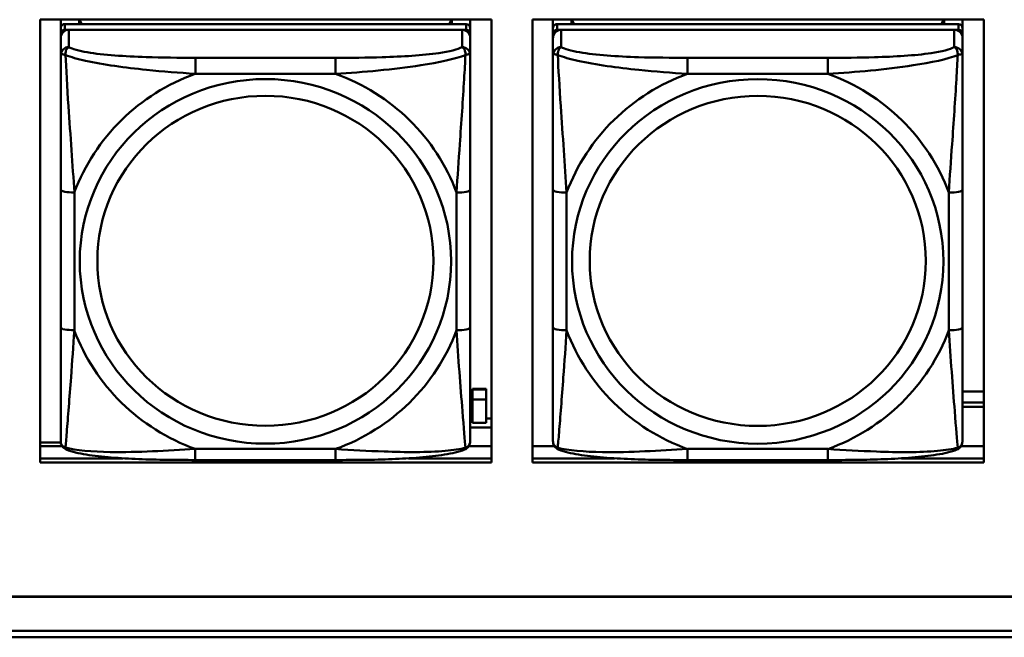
# Model space of a CAD drawing. Header units: inches. Extents: x 0.8 to 72.9, y -7.8 to 49.3.
# Tile 76 of 256: x 48.8 to 50.2, y 5.4 to 6.3. Entities that reach past the tile are written whole.
import ezdxf

# ---------------------------------------------------------------- set-up
doc = ezdxf.new("R2010")
doc.units = ezdxf.units.IN
doc.header["$MEASUREMENT"] = 0
doc.layers.add('Visible Edges(ROSSANSI)', color=7, linetype='Continuous', lineweight=50)
doc.layers.add('Visible Tangent Edges(ROSSANSI)', color=7, linetype='Continuous', lineweight=50)

msp = doc.modelspace()

# ---------------------------------------------------------------- linework, layer by layer
at = {"layer": 'Visible Edges(ROSSANSI)'}
for p, q in [((48.8419, 5.6581), (48.8419, 6.2969)), ((48.8419, 6.2969), (49.4925, 6.2969)), ((48.8713, 6.1798), (48.8713, 6.2969)), ((48.8713, 5.7444), (48.8713, 6.2969)), ((48.8713, 6.2969), (48.8713, 6.2943)), ((48.8713, 6.2914), (48.8713, 6.2943)), ((48.8713, 6.2547), (48.8713, 6.2914)), ((48.8979, 6.2906), (48.8979, 6.2969)), ((48.9017, 6.2906), (48.8986, 6.2969)), ((49.4347, 6.2969), (49.4315, 6.2905)), ((49.4353, 6.2969), (49.4353, 6.2905)), ((49.4619, 6.2969), (49.4619, 6.2849)), ((49.4925, 6.2969), (49.4925, 5.6581)), ((49.5519, 5.6581), (49.5519, 6.2969)), ((49.5519, 6.2969), (50.2025, 6.2969)), ((49.5813, 6.1798), (49.5813, 6.2969)), ((49.5813, 5.7444), (49.5813, 6.2969)), ((49.5813, 6.2969), (49.5813, 6.2942)), ((49.5813, 6.2914), (49.5813, 6.2942)), ((49.5813, 6.2547), (49.5813, 6.2914)), ((49.6079, 6.2905), (49.6079, 6.2969)), ((49.6117, 6.2905), (49.6085, 6.2969)), ((50.1447, 6.2969), (50.1415, 6.2905)), ((50.1453, 6.2969), (50.1453, 6.2905)), ((50.1719, 6.2969), (50.1719, 6.2849)), ((50.2025, 6.2969), (50.2025, 5.6581)), ((48.8713, 6.2848), (48.8713, 5.7166)), ((48.8713, 5.7142), (48.8713, 6.2766)), ((49.456, 6.2905), (48.8772, 6.2906)), ((48.8772, 6.2824), (49.456, 6.2823)), ((49.4501, 6.2823), (48.8832, 6.2824)), ((49.4619, 6.2847), (49.4619, 6.2765)), ((49.4619, 6.2765), (49.4619, 6.2707)), ((49.5813, 6.2847), (49.5813, 5.7165)), ((49.5813, 5.7141), (49.5813, 6.2765)), ((50.166, 6.2905), (49.5872, 6.2905)), ((49.5872, 6.2823), (50.166, 6.2822)), ((50.1601, 6.2822), (49.5932, 6.2823)), ((50.1719, 6.2847), (50.1719, 6.2764)), ((50.1719, 6.2764), (50.1719, 6.2707)), ((48.8713, 6.2708), (48.8713, 5.7142)), ((49.4619, 6.2458), (49.4619, 6.2707)), ((49.5813, 6.2707), (49.5813, 5.7141)), ((50.1719, 6.2457), (50.1719, 6.2707)), ((48.8713, 6.2547), (48.8713, 6.181)), ((49.5813, 6.2547), (49.5813, 6.181)), ((48.8713, 6.234), (48.8713, 5.9618)), ((49.4619, 6.2458), (49.4619, 6.2458)), ((49.5813, 6.2339), (49.5813, 5.9618)), ((50.1719, 6.2457), (50.1719, 6.2457)), ((48.8713, 6.1798), (48.8713, 6.181)), ((49.5813, 6.1798), (49.5813, 6.181)), ((49.4619, 5.8527), (49.4619, 6.0513)), ((50.1719, 5.8527), (50.1719, 6.0513)), ((48.8713, 5.9803), (48.8713, 5.9803)), ((48.8713, 5.9618), (48.8713, 5.9803)), ((48.8713, 5.9436), (48.8713, 5.9803)), ((49.5813, 5.9802), (49.5813, 5.9802)), ((49.5813, 5.9618), (49.5813, 5.9802)), ((49.5813, 5.9435), (49.5813, 5.9802)), ((48.8713, 5.9077), (48.8713, 5.9618)), ((49.5813, 5.9076), (49.5813, 5.9618)), ((48.8713, 5.9436), (48.8713, 5.9464)), ((48.8713, 5.9436), (48.8713, 5.8304)), ((49.5813, 5.9435), (49.5813, 5.9463)), ((49.5813, 5.9435), (49.5813, 5.8304)), ((48.8713, 5.7539), (48.8713, 5.9077)), ((48.8713, 5.9066), (48.8713, 5.9077)), ((49.5813, 5.7538), (49.5813, 5.9076)), ((49.5813, 5.9065), (49.5813, 5.9076)), ((48.8713, 5.7539), (48.8713, 5.8304)), ((49.5813, 5.7538), (49.5813, 5.8304)), ((48.8713, 5.7539), (48.8713, 5.7444)), ((49.465, 5.7637), (49.465, 5.7645)), ((49.485, 5.7645), (49.465, 5.7645)), ((49.465, 5.7489), (49.465, 5.7637)), ((49.465, 5.7637), (49.485, 5.7637)), ((49.485, 5.7645), (49.485, 5.7637)), ((49.485, 5.7637), (49.485, 5.7489)), ((49.5813, 5.7538), (49.5813, 5.7444)), ((50.1718, 5.7605), (50.2025, 5.7605)), ((48.8713, 5.7444), (48.8713, 5.7444)), ((49.465, 5.7489), (49.485, 5.7489)), ((49.5813, 5.7444), (49.5813, 5.7444)), ((50.1718, 5.7448), (50.2025, 5.7448)), ((50.2025, 5.7383), (50.1718, 5.7383)), ((48.8713, 5.7166), (48.8713, 5.7084)), ((48.8713, 5.7142), (48.8713, 5.6892)), ((49.4618, 5.7218), (49.465, 5.7218)), ((49.4618, 5.7087), (49.4925, 5.7087)), ((49.485, 5.7153), (49.465, 5.7153)), ((49.485, 5.7218), (49.4925, 5.7218)), ((49.5813, 5.7165), (49.5813, 5.7083)), ((49.5813, 5.7141), (49.5813, 5.6892)), ((48.8419, 5.687), (48.8715, 5.687)), ((48.8419, 5.6819), (48.8734, 5.6819)), ((49.4598, 5.6819), (49.4925, 5.6819)), ((49.5519, 5.6819), (49.5834, 5.6819)), ((50.1698, 5.6819), (50.2025, 5.6819)), ((48.8419, 5.6642), (48.961, 5.6642)), ((48.961, 5.6642), (48.8419, 5.6642)), ((49.4925, 5.6581), (48.8419, 5.6581)), ((49.2677, 5.6618), (49.0654, 5.6618)), ((49.3727, 5.6642), (49.4925, 5.6642)), ((49.4925, 5.6642), (49.3727, 5.6642)), ((49.5519, 5.6642), (49.67, 5.6642)), ((49.67, 5.6642), (49.5519, 5.6642)), ((50.2025, 5.6581), (49.5519, 5.6581)), ((49.9777, 5.6617), (49.7754, 5.6617)), ((50.0837, 5.6642), (50.2025, 5.6642)), ((50.2025, 5.6642), (50.0837, 5.6642)), ((35.8146, 5.4648), (53.1898, 5.4648)), ((53.1898, 5.4644), (35.8146, 5.4644)), ((35.8647, 5.4153), (53.2398, 5.4153)), ((53.2398, 5.4061), (35.8647, 5.4061))]:
    msp.add_line(p, q, dxfattribs=at)
for centre, major_axis, ratio, start_param, end_param in [((48.8772, 6.2848), (-0.00591, 0), 0.981793, 4.712299, 6.283096), ((48.8832, 6.2708), (-0.0118, 0), 0.981793, 4.712299, 6.283096), ((48.8772, 6.2766), (-0.00591, 0), 0.981793, 4.712299, 6.283096), ((49.4501, 6.2707), (0.0118, 0), 0.981793, 0, 1.570707), ((49.456, 6.2847), (0.00591, 0), 0.981793, 0, 1.570707), ((49.456, 6.2765), (0.00591, 0), 0.981793, 6.283096, 7.853892), ((49.5872, 6.2847), (-0.00591, 0), 0.981793, 4.712299, 6.283096), ((49.5932, 6.2707), (-0.0118, 0), 0.981793, 4.712299, 6.283096), ((49.5872, 6.2765), (-0.00591, 0), 0.981793, 4.712299, 6.283096), ((50.1601, 6.2707), (0.0118, 0), 0.981793, 0, 1.570707), ((50.166, 6.2847), (0.00591, 0), 0.981793, 0, 1.570707), ((50.166, 6.2764), (0.00591, 0), 0.981793, 6.283096, 7.853892), ((49.465, 5.7593), (0, 0.0509), 0.000017, 1.777167, 2.61781), ((49.485, 5.7593), (0, -0.0509), 0.000017, 4.918477, 5.758868), ((48.8772, 5.7084), (-0.00591, 0), 0.981793, 6.283096, 6.29773), ((49.5872, 5.7083), (-0.00591, 0), 0.981793, 6.283096, 6.29773)]:
    msp.add_ellipse(centre, major_axis=major_axis, ratio=ratio, start_param=start_param, end_param=end_param, dxfattribs=at)
for points, knots in [([(49.4619, 6.2458), (49.4619, 6.2418), (49.4619, 6.2366), (49.4619, 6.2237), (49.4619, 6.2155), (49.4619, 6.196), (49.4619, 6.1843), (49.4619, 6.1582), (49.4619, 6.144), (49.4619, 6.1156), (49.4619, 6.1014), (49.4619, 6.0752), (49.4619, 6.0632), (49.4619, 6.0513)], [-0.7963796, -0.7963796, -0.7963796, -0.7963796, -0.7327319, -0.7327319, -0.6587598, -0.6587598, -0.5649219, -0.5649219, -0.4570367, -0.4570367, -0.3491515, -0.3491515, -0.2569537, -0.2569537, -0.2569537, -0.2569537]), ([(50.1719, 6.2457), (50.1719, 6.2417), (50.1719, 6.2366), (50.1719, 6.2236), (50.1719, 6.2155), (50.1719, 6.196), (50.1719, 6.1842), (50.1719, 6.1581), (50.1719, 6.1439), (50.1719, 6.1156), (50.1719, 6.1014), (50.1719, 6.0752), (50.1719, 6.0632), (50.1719, 6.0513)], [-0.7963796, -0.7963796, -0.7963796, -0.7963796, -0.7327319, -0.7327319, -0.6587598, -0.6587598, -0.5649219, -0.5649219, -0.4570367, -0.4570367, -0.3491515, -0.3491515, -0.2569537, -0.2569537, -0.2569537, -0.2569537]), ([(49.4619, 5.8527), (49.4619, 5.8388), (49.4619, 5.8249), (49.4619, 5.7974), (49.4619, 5.7839), (49.4618, 5.758), (49.4618, 5.7453), (49.4618, 5.7225), (49.4618, 5.7122), (49.4618, 5.698), (49.4618, 5.6933), (49.4618, 5.6901), (49.4618, 5.6895), (49.4618, 5.6892)], [0.2569517, 0.2569517, 0.2569517, 0.2569517, 0.364924, 0.364924, 0.4728962, 0.4728962, 0.5808684, 0.5808684, 0.6888406, 0.6888406, 0.7733624, 0.7733624, 0.7968128, 0.7968128, 0.7968128, 0.7968128]), ([(50.1719, 5.8527), (50.1719, 5.8387), (50.1719, 5.8248), (50.1719, 5.7974), (50.1719, 5.7839), (50.1718, 5.7579), (50.1718, 5.7453), (50.1718, 5.7224), (50.1718, 5.7121), (50.1718, 5.698), (50.1718, 5.6932), (50.1718, 5.69), (50.1718, 5.6895), (50.1718, 5.6891)], [0.2569517, 0.2569517, 0.2569517, 0.2569517, 0.364924, 0.364924, 0.4728962, 0.4728962, 0.5808684, 0.5808684, 0.6888406, 0.6888406, 0.7733624, 0.7733624, 0.7968128, 0.7968128, 0.7968128, 0.7968128]), ([(48.8793, 5.6769), (48.8783, 5.6774), (48.8772, 5.678), (48.8752, 5.6796), (48.8744, 5.6805), (48.873, 5.6824), (48.8725, 5.6835), (48.8718, 5.6853), (48.8716, 5.6862), (48.8713, 5.6878), (48.8713, 5.6886), (48.8713, 5.6892)], [0.02510812, 0.02510812, 0.02510812, 0.02510812, 0.03074058, 0.03074058, 0.03637303, 0.03637303, 0.04200549, 0.04200549, 0.04763795, 0.04763795, 0.0532704, 0.0532704, 0.0532704, 0.0532704]), ([(49.4538, 5.6769), (49.4549, 5.6773), (49.456, 5.6779), (49.4579, 5.6795), (49.4588, 5.6804), (49.4601, 5.6824), (49.4606, 5.6834), (49.4613, 5.6853), (49.4615, 5.6862), (49.4618, 5.6878), (49.4618, 5.6885), (49.4618, 5.6892)], [0.02510666, 0.02510666, 0.02510666, 0.02510666, 0.03073739, 0.03073739, 0.03636813, 0.03636813, 0.04199887, 0.04199887, 0.0476296, 0.0476296, 0.05326034, 0.05326034, 0.05326034, 0.05326034]), ([(49.5893, 5.6769), (49.5883, 5.6773), (49.5872, 5.6779), (49.5852, 5.6795), (49.5844, 5.6804), (49.583, 5.6824), (49.5825, 5.6834), (49.5818, 5.6853), (49.5816, 5.6862), (49.5813, 5.6878), (49.5813, 5.6885), (49.5813, 5.6892)], [0.02510812, 0.02510812, 0.02510812, 0.02510812, 0.03074058, 0.03074058, 0.03637303, 0.03637303, 0.04200549, 0.04200549, 0.04763795, 0.04763795, 0.0532704, 0.0532704, 0.0532704, 0.0532704]), ([(50.1638, 5.6768), (50.1649, 5.6773), (50.166, 5.6779), (50.1679, 5.6794), (50.1688, 5.6804), (50.1701, 5.6823), (50.1706, 5.6833), (50.1713, 5.6852), (50.1715, 5.6861), (50.1718, 5.6877), (50.1718, 5.6885), (50.1718, 5.6891)], [0.02510666, 0.02510666, 0.02510666, 0.02510666, 0.03073739, 0.03073739, 0.03636813, 0.03636813, 0.04199887, 0.04199887, 0.0476296, 0.0476296, 0.05326034, 0.05326034, 0.05326034, 0.05326034]), ([(49.0654, 5.6618), (49.0519, 5.6618), (49.0382, 5.6619), (49.0109, 5.6622), (48.9973, 5.6626), (48.9705, 5.6636), (48.9572, 5.6644), (48.9315, 5.6665), (48.9193, 5.6678), (48.8972, 5.6714), (48.8878, 5.6735), (48.8793, 5.6769)], [0.2569517, 0.2569517, 0.2569517, 0.2569517, 0.359705, 0.359705, 0.4624583, 0.4624583, 0.5652116, 0.5652116, 0.6679649, 0.6679649, 0.7707182, 0.7707182, 0.7707182, 0.7707182]), ([(49.4538, 5.6769), (49.4454, 5.6734), (49.4359, 5.6714), (49.4138, 5.6678), (49.4016, 5.6664), (49.3759, 5.6643), (49.3626, 5.6636), (49.3358, 5.6625), (49.3222, 5.6622), (49.2949, 5.6618), (49.2812, 5.6618), (49.2677, 5.6618)], [-0.7703498, -0.7703498, -0.7703498, -0.7703498, -0.6676706, -0.6676706, -0.5649914, -0.5649914, -0.4623122, -0.4623122, -0.359633, -0.359633, -0.2569537, -0.2569537, -0.2569537, -0.2569537]), ([(49.7754, 5.6617), (49.7619, 5.6617), (49.7482, 5.6618), (49.7209, 5.6622), (49.7073, 5.6625), (49.6805, 5.6636), (49.6672, 5.6643), (49.6415, 5.6664), (49.6293, 5.6678), (49.6072, 5.6714), (49.5978, 5.6734), (49.5893, 5.6769)], [0.2569517, 0.2569517, 0.2569517, 0.2569517, 0.359705, 0.359705, 0.4624583, 0.4624583, 0.5652116, 0.5652116, 0.6679649, 0.6679649, 0.7707182, 0.7707182, 0.7707182, 0.7707182]), ([(50.1638, 5.6768), (50.1554, 5.6733), (50.1459, 5.6713), (50.1238, 5.6677), (50.1116, 5.6664), (50.0859, 5.6643), (50.0726, 5.6635), (50.0458, 5.6625), (50.0322, 5.6622), (50.0049, 5.6618), (49.9912, 5.6617), (49.9777, 5.6617)], [-0.7703498, -0.7703498, -0.7703498, -0.7703498, -0.6676706, -0.6676706, -0.5649914, -0.5649914, -0.4623122, -0.4623122, -0.359633, -0.359633, -0.2569537, -0.2569537, -0.2569537, -0.2569537])]:
    msp.add_open_spline(points, degree=3, knots=knots, dxfattribs=at)
at = {"layer": 'Visible Tangent Edges(ROSSANSI)'}
for p, q in [((48.8713, 6.2848), (48.8713, 6.2766)), ((48.8772, 6.2824), (48.8772, 6.2906)), ((48.8832, 6.2574), (48.8832, 6.2824)), ((49.4501, 6.2823), (49.4501, 6.2574)), ((49.456, 6.2905), (49.456, 6.2823)), ((49.5813, 6.2847), (49.5813, 6.2765)), ((49.5872, 6.2823), (49.5872, 6.2905)), ((49.5932, 6.2574), (49.5932, 6.2823)), ((50.1601, 6.2822), (50.1601, 6.2573)), ((50.166, 6.2905), (50.166, 6.2822)), ((48.8713, 6.2708), (48.8713, 6.2458)), ((49.5813, 6.2707), (49.5813, 6.2458)), ((49.2678, 6.2419), (49.0655, 6.242)), ((49.9778, 6.2419), (49.7755, 6.2419)), ((49.0655, 6.2189), (49.2678, 6.2189)), ((49.7755, 6.2188), (49.9778, 6.2188)), ((48.8713, 6.0514), (48.8713, 5.8528)), ((49.5813, 6.0513), (49.5813, 5.8527)), ((48.891, 5.849), (48.891, 6.0476)), ((49.4422, 6.0476), (49.4422, 5.849)), ((49.601, 5.849), (49.601, 6.0476)), ((50.1522, 6.0475), (50.1522, 5.8489)), ((48.8713, 5.7084), (48.8713, 5.7166)), ((48.8713, 5.6892), (48.8713, 5.7142)), ((49.5813, 5.7083), (49.5813, 5.7165)), ((49.5813, 5.6892), (49.5813, 5.7141)), ((49.2677, 5.6777), (49.0654, 5.6777)), ((49.9777, 5.6777), (49.7754, 5.6777))]:
    msp.add_line(p, q, dxfattribs=at)
for centre, major_axis, ratio, start_param, end_param in [((48.8832, 6.2458), (-0.0118, 0), 0.981793, 4.712299, 6.283096), ((49.4501, 6.2458), (0.0118, 0), 0.981793, 0, 1.570707), ((49.5932, 6.2458), (-0.0118, 0), 0.981793, 4.712299, 6.283096), ((50.1601, 6.2457), (0.0118, 0), 0.981793, 0, 1.570707), ((49.0655, 6.2226), (0, 0.0197), 0.000017, 4.521275, 6.092072), ((49.2678, 6.2226), (0, 0.0197), 0.000017, 4.521275, 6.092071), ((49.7755, 6.2226), (0, 0.0197), 0.000017, 4.521275, 6.092072), ((49.9778, 6.2226), (0, 0.0197), 0.000017, 4.521275, 6.092071), ((49.1666, 5.9483), (-0.2936, 0), 0.981793, 5.064066, 5.931329), ((49.1666, 5.9483), (0.2936, 0), 0.981793, 0.351677, 1.21894), ((49.8766, 5.9482), (-0.2936, 0), 0.981793, 5.064066, 5.931329), ((49.8766, 5.9482), (0.2936, 0), 0.981793, 0.351677, 1.21894), ((48.891, 6.0514), (-0.0197, 0), 0.189952, 0.000017, 1.570814), ((49.4422, 6.0513), (0.0197, 0), 0.189952, 4.712406, 6.283203), ((49.601, 6.0513), (-0.0197, 0), 0.189952, 0.000017, 1.570814), ((50.1522, 6.0513), (0.0197, 0), 0.189952, 4.712406, 6.283203), ((48.891, 5.8528), (-0.0197, 0), 0.189952, 0.000017, 1.570814), ((49.4422, 5.8527), (0.0197, 0), 0.189952, 4.712406, 6.283203), ((49.601, 5.8527), (-0.0197, 0), 0.189952, 0.000017, 1.570814), ((50.1522, 5.8527), (0.0197, 0), 0.189952, 4.712406, 6.283203), ((49.1666, 5.9483), (-0.2936, 0), 0.981793, 0.351677, 1.21894), ((49.1666, 5.9483), (0.2936, 0), 0.981793, 5.064066, 5.931329), ((49.8766, 5.9482), (-0.2936, 0), 0.981793, 0.351677, 1.21894), ((49.8766, 5.9482), (0.2936, 0), 0.981793, 5.064066, 5.931329), ((49.0654, 5.6815), (0, -0.0197), 0.000017, 6.283185, 7.662868), ((49.2677, 5.6815), (0, -0.0197), 0.000017, 6.283185, 7.662868), ((49.7754, 5.6814), (0, -0.0197), 0.000017, 6.283185, 7.662868), ((49.9777, 5.6814), (0, -0.0197), 0.000017, 6.283185, 7.662868)]:
    msp.add_ellipse(centre, major_axis=major_axis, ratio=ratio, start_param=start_param, end_param=end_param, dxfattribs=at)
for centre, major_axis in [((49.1666, 5.9483), (-0.2678, 0)), ((49.8766, 5.9482), (-0.2678, 0)), ((49.1666, 5.9491), (-0.2424, 0)), ((49.8766, 5.949), (-0.2424, 0))]:
    msp.add_ellipse(centre, major_axis=major_axis, ratio=0.981793, dxfattribs=at)
for points, knots in [([(48.8782, 6.2459), (48.8782, 6.247), (48.8782, 6.2481), (48.8785, 6.2501), (48.8787, 6.2511), (48.8791, 6.2525), (48.8793, 6.253), (48.8796, 6.2537), (48.8797, 6.2539), (48.8801, 6.2545), (48.8803, 6.2548), (48.8808, 6.2556), (48.8812, 6.2561), (48.8821, 6.2568), (48.8826, 6.2572), (48.8832, 6.2574)], [-0.00023197, -0.00023197, -0.00023197, -0.00023197, 0.00913095, 0.00913095, 0.01983142, 0.01983142, 0.02651922, 0.02651922, 0.02986312, 0.02986312, 0.03521335, 0.03521335, 0.04377373, 0.04377373, 0.0532704, 0.0532704, 0.0532704, 0.0532704]), ([(49.0655, 6.242), (49.0418, 6.242), (49.0178, 6.2421), (48.9945, 6.2429), (48.9638, 6.2439), (48.9329, 6.2459), (48.9097, 6.2498), (48.8976, 6.2519), (48.888, 6.2545), (48.8832, 6.2574)], [0.2569537, 0.2569537, 0.2569537, 0.2569537, 0.4371919, 0.4371919, 0.4371919, 0.6739428, 0.6739428, 0.6739428, 0.7963818, 0.7963818, 0.7963818, 0.7963818]), ([(49.4501, 6.2574), (49.4443, 6.2539), (49.4319, 6.2509), (49.4166, 6.2487), (49.3932, 6.2453), (49.3641, 6.2436), (49.335, 6.2427), (49.3128, 6.2421), (49.2902, 6.2419), (49.2678, 6.2419)], [-0.7968224, -0.7968224, -0.7968224, -0.7968224, -0.6514613, -0.6514613, -0.6514613, -0.427691, -0.427691, -0.427691, -0.2569517, -0.2569517, -0.2569517, -0.2569517]), ([(49.4501, 6.2574), (49.4506, 6.2571), (49.4511, 6.2568), (49.452, 6.256), (49.4524, 6.2556), (49.453, 6.2548), (49.4532, 6.2545), (49.4535, 6.2539), (49.4536, 6.2537), (49.4539, 6.253), (49.4541, 6.2524), (49.4546, 6.251), (49.4548, 6.25), (49.455, 6.248), (49.4551, 6.247), (49.455, 6.2459)], [-0.0532704, -0.0532704, -0.0532704, -0.0532704, -0.04377373, -0.04377373, -0.03521335, -0.03521335, -0.02986312, -0.02986312, -0.02651922, -0.02651922, -0.01983142, -0.01983142, -0.00913095, -0.00913095, 0.00023197, 0.00023197, 0.00023197, 0.00023197]), ([(49.5882, 6.2459), (49.5882, 6.247), (49.5882, 6.248), (49.5885, 6.25), (49.5887, 6.251), (49.5891, 6.2524), (49.5893, 6.2529), (49.5896, 6.2537), (49.5897, 6.2539), (49.5901, 6.2544), (49.5903, 6.2548), (49.5908, 6.2556), (49.5912, 6.256), (49.5921, 6.2568), (49.5926, 6.2571), (49.5932, 6.2574)], [-0.00023197, -0.00023197, -0.00023197, -0.00023197, 0.00913095, 0.00913095, 0.01983142, 0.01983142, 0.02651922, 0.02651922, 0.02986312, 0.02986312, 0.03521335, 0.03521335, 0.04377373, 0.04377373, 0.0532704, 0.0532704, 0.0532704, 0.0532704]), ([(49.7755, 6.2419), (49.7518, 6.2419), (49.7278, 6.2421), (49.7045, 6.2428), (49.6738, 6.2438), (49.6429, 6.2458), (49.6197, 6.2498), (49.6076, 6.2518), (49.598, 6.2544), (49.5932, 6.2574)], [0.2569537, 0.2569537, 0.2569537, 0.2569537, 0.4371919, 0.4371919, 0.4371919, 0.6739428, 0.6739428, 0.6739428, 0.7963818, 0.7963818, 0.7963818, 0.7963818]), ([(50.1601, 6.2573), (50.1543, 6.2539), (50.1419, 6.2509), (50.1266, 6.2486), (50.1032, 6.2452), (50.0741, 6.2435), (50.045, 6.2427), (50.0228, 6.242), (50.0002, 6.2419), (49.9778, 6.2419)], [-0.7968224, -0.7968224, -0.7968224, -0.7968224, -0.6514613, -0.6514613, -0.6514613, -0.427691, -0.427691, -0.427691, -0.2569517, -0.2569517, -0.2569517, -0.2569517]), ([(50.1601, 6.2573), (50.1606, 6.2571), (50.1611, 6.2567), (50.162, 6.2559), (50.1624, 6.2555), (50.163, 6.2547), (50.1632, 6.2544), (50.1635, 6.2538), (50.1636, 6.2536), (50.1639, 6.2529), (50.1641, 6.2524), (50.1646, 6.2509), (50.1648, 6.25), (50.165, 6.2479), (50.1651, 6.2469), (50.165, 6.2458)], [-0.0532704, -0.0532704, -0.0532704, -0.0532704, -0.04377373, -0.04377373, -0.03521335, -0.03521335, -0.02986312, -0.02986312, -0.02651922, -0.02651922, -0.01983142, -0.01983142, -0.00913095, -0.00913095, 0.00023197, 0.00023197, 0.00023197, 0.00023197]), ([(48.8713, 6.2458), (48.8713, 6.2461), (48.8714, 6.2463), (48.8717, 6.2467), (48.8718, 6.2468), (48.8722, 6.2469), (48.8724, 6.247), (48.8727, 6.247), (48.8728, 6.2471), (48.8733, 6.2471), (48.8736, 6.2471), (48.8745, 6.247), (48.8752, 6.2468), (48.8766, 6.2465), (48.8774, 6.2462), (48.8782, 6.2459)], [-0.0532704, -0.0532704, -0.0532704, -0.0532704, -0.04377373, -0.04377373, -0.03521335, -0.03521335, -0.02986312, -0.02986312, -0.02651922, -0.02651922, -0.01983142, -0.01983142, -0.00913095, -0.00913095, 0.00023197, 0.00023197, 0.00023197, 0.00023197]), ([(48.8713, 6.2458), (48.8713, 6.2367), (48.8713, 6.2215), (48.8713, 6.2043), (48.8713, 6.1779), (48.8713, 6.1476), (48.8713, 6.1182), (48.8713, 6.0958), (48.8713, 6.0734), (48.8713, 6.0514)], [-0.7968224, -0.7968224, -0.7968224, -0.7968224, -0.6514613, -0.6514613, -0.6514613, -0.427691, -0.427691, -0.427691, -0.2569517, -0.2569517, -0.2569517, -0.2569517]), ([(48.8782, 6.2459), (48.8858, 6.243), (48.8959, 6.2401), (48.9329, 6.2319), (48.9646, 6.2277), (49.0189, 6.2221), (49.0421, 6.2202), (49.0655, 6.2189)], [-0.7478145, -0.7478145, -0.7478145, -0.7478145, -0.6493253, -0.6493253, -0.427691, -0.427691, -0.2569537, -0.2569537, -0.2569537, -0.2569537]), ([(48.891, 6.0476), (48.8886, 6.0874), (48.8853, 6.1295), (48.8807, 6.1995), (48.8791, 6.227), (48.8782, 6.2459)], [0.2569517, 0.2569517, 0.2569517, 0.2569517, 0.5559983, 0.5559983, 0.7482818, 0.7482818, 0.7482818, 0.7482818]), ([(49.2678, 6.2189), (49.3082, 6.2212), (49.3506, 6.225), (49.4163, 6.235), (49.4407, 6.2401), (49.455, 6.2459)], [0.2569517, 0.2569517, 0.2569517, 0.2569517, 0.5559983, 0.5559983, 0.7482818, 0.7482818, 0.7482818, 0.7482818]), ([(49.455, 6.2459), (49.4546, 6.2359), (49.4539, 6.2238), (49.4514, 6.1817), (49.4491, 6.1486), (49.4452, 6.0935), (49.4436, 6.0705), (49.4422, 6.0476)], [-0.7478145, -0.7478145, -0.7478145, -0.7478145, -0.6493253, -0.6493253, -0.427691, -0.427691, -0.2569537, -0.2569537, -0.2569537, -0.2569537]), ([(49.455, 6.2459), (49.4559, 6.2462), (49.4566, 6.2464), (49.4581, 6.2468), (49.4587, 6.2469), (49.4597, 6.247), (49.46, 6.247), (49.4604, 6.247), (49.4605, 6.247), (49.4608, 6.2469), (49.461, 6.2469), (49.4614, 6.2467), (49.4616, 6.2466), (49.4618, 6.2463), (49.4619, 6.2461), (49.4619, 6.2458)], [-0.00023197, -0.00023197, -0.00023197, -0.00023197, 0.00913095, 0.00913095, 0.01983142, 0.01983142, 0.02651922, 0.02651922, 0.02986312, 0.02986312, 0.03521335, 0.03521335, 0.04377373, 0.04377373, 0.05326801, 0.05326801, 0.05326801, 0.05326801]), ([(49.5813, 6.2458), (49.5813, 6.246), (49.5814, 6.2463), (49.5817, 6.2466), (49.5818, 6.2467), (49.5822, 6.2469), (49.5824, 6.2469), (49.5827, 6.247), (49.5828, 6.247), (49.5833, 6.247), (49.5836, 6.247), (49.5845, 6.2469), (49.5852, 6.2468), (49.5866, 6.2464), (49.5874, 6.2462), (49.5882, 6.2459)], [-0.0532704, -0.0532704, -0.0532704, -0.0532704, -0.04377373, -0.04377373, -0.03521335, -0.03521335, -0.02986312, -0.02986312, -0.02651922, -0.02651922, -0.01983142, -0.01983142, -0.00913095, -0.00913095, 0.00023197, 0.00023197, 0.00023197, 0.00023197]), ([(49.5813, 6.2458), (49.5813, 6.2367), (49.5813, 6.2214), (49.5813, 6.2043), (49.5813, 6.1778), (49.5813, 6.1475), (49.5813, 6.1181), (49.5813, 6.0957), (49.5813, 6.0733), (49.5813, 6.0513)], [-0.7968224, -0.7968224, -0.7968224, -0.7968224, -0.6514613, -0.6514613, -0.6514613, -0.427691, -0.427691, -0.427691, -0.2569517, -0.2569517, -0.2569517, -0.2569517]), ([(49.5882, 6.2459), (49.5958, 6.2429), (49.6059, 6.24), (49.6429, 6.2319), (49.6746, 6.2276), (49.7289, 6.222), (49.7521, 6.2202), (49.7755, 6.2188)], [-0.7478145, -0.7478145, -0.7478145, -0.7478145, -0.6493253, -0.6493253, -0.427691, -0.427691, -0.2569537, -0.2569537, -0.2569537, -0.2569537]), ([(49.601, 6.0476), (49.5986, 6.0873), (49.5953, 6.1294), (49.5907, 6.1994), (49.5891, 6.2269), (49.5882, 6.2459)], [0.2569517, 0.2569517, 0.2569517, 0.2569517, 0.5559983, 0.5559983, 0.7482818, 0.7482818, 0.7482818, 0.7482818]), ([(49.9778, 6.2188), (50.0182, 6.2211), (50.0606, 6.2249), (50.1263, 6.235), (50.1507, 6.24), (50.165, 6.2458)], [0.2569517, 0.2569517, 0.2569517, 0.2569517, 0.5559983, 0.5559983, 0.7482818, 0.7482818, 0.7482818, 0.7482818]), ([(50.165, 6.2458), (50.1646, 6.2359), (50.1639, 6.2238), (50.1614, 6.1817), (50.1591, 6.1485), (50.1552, 6.0935), (50.1536, 6.0704), (50.1522, 6.0475)], [-0.7478145, -0.7478145, -0.7478145, -0.7478145, -0.6493253, -0.6493253, -0.427691, -0.427691, -0.2569537, -0.2569537, -0.2569537, -0.2569537]), ([(50.165, 6.2458), (50.1659, 6.2461), (50.1666, 6.2463), (50.1681, 6.2467), (50.1687, 6.2468), (50.1697, 6.2469), (50.17, 6.247), (50.1704, 6.2469), (50.1705, 6.2469), (50.1708, 6.2469), (50.171, 6.2468), (50.1714, 6.2467), (50.1716, 6.2466), (50.1718, 6.2462), (50.1719, 6.246), (50.1719, 6.2457)], [-0.00023197, -0.00023197, -0.00023197, -0.00023197, 0.00913095, 0.00913095, 0.01983142, 0.01983142, 0.02651922, 0.02651922, 0.02986312, 0.02986312, 0.03521335, 0.03521335, 0.04377373, 0.04377373, 0.05326801, 0.05326801, 0.05326801, 0.05326801]), ([(48.8713, 5.8528), (48.8713, 5.8295), (48.8713, 5.8062), (48.8713, 5.784), (48.8713, 5.7548), (48.8713, 5.7265), (48.8713, 5.7077), (48.8713, 5.6979), (48.8713, 5.6911), (48.8713, 5.6892)], [0.2569537, 0.2569537, 0.2569537, 0.2569537, 0.4371919, 0.4371919, 0.4371919, 0.6739428, 0.6739428, 0.6739428, 0.7963818, 0.7963818, 0.7963818, 0.7963818]), ([(49.5813, 5.8527), (49.5813, 5.8295), (49.5813, 5.8061), (49.5813, 5.7839), (49.5813, 5.7548), (49.5813, 5.7264), (49.5813, 5.7076), (49.5813, 5.6979), (49.5813, 5.691), (49.5813, 5.6892)], [0.2569537, 0.2569537, 0.2569537, 0.2569537, 0.4371919, 0.4371919, 0.4371919, 0.6739428, 0.6739428, 0.6739428, 0.7963818, 0.7963818, 0.7963818, 0.7963818]), ([(48.8781, 5.6796), (48.8786, 5.6846), (48.8793, 5.6922), (48.8818, 5.7229), (48.884, 5.752), (48.8879, 5.8035), (48.8896, 5.826), (48.891, 5.849)], [-0.7478145, -0.7478145, -0.7478145, -0.7478145, -0.6493253, -0.6493253, -0.427691, -0.427691, -0.2569537, -0.2569537, -0.2569537, -0.2569537]), ([(49.4422, 5.849), (49.4446, 5.8092), (49.4479, 5.7682), (49.4525, 5.7092), (49.4541, 5.6888), (49.455, 5.6795)], [0.2569517, 0.2569517, 0.2569517, 0.2569517, 0.5559983, 0.5559983, 0.7482818, 0.7482818, 0.7482818, 0.7482818]), ([(49.5881, 5.6795), (49.5886, 5.6846), (49.5893, 5.6922), (49.5918, 5.7228), (49.594, 5.7519), (49.5979, 5.8034), (49.5996, 5.826), (49.601, 5.849)], [-0.7478145, -0.7478145, -0.7478145, -0.7478145, -0.6493253, -0.6493253, -0.427691, -0.427691, -0.2569537, -0.2569537, -0.2569537, -0.2569537]), ([(50.1522, 5.8489), (50.1546, 5.8092), (50.1579, 5.7681), (50.1625, 5.7092), (50.1641, 5.6887), (50.165, 5.6795)], [0.2569517, 0.2569517, 0.2569517, 0.2569517, 0.5559983, 0.5559983, 0.7482818, 0.7482818, 0.7482818, 0.7482818]), ([(48.8781, 5.6796), (48.8773, 5.6799), (48.8765, 5.6802), (48.8751, 5.681), (48.8744, 5.6815), (48.8735, 5.6825), (48.8732, 5.6829), (48.8728, 5.6835), (48.8727, 5.6837), (48.8723, 5.6843), (48.8722, 5.6847), (48.8718, 5.6856), (48.8716, 5.6863), (48.8714, 5.6877), (48.8713, 5.6884), (48.8713, 5.6892)], [-0.00023197, -0.00023197, -0.00023197, -0.00023197, 0.00913095, 0.00913095, 0.01983142, 0.01983142, 0.02651922, 0.02651922, 0.02986312, 0.02986312, 0.03521335, 0.03521335, 0.04377373, 0.04377373, 0.0532704, 0.0532704, 0.0532704, 0.0532704]), ([(49.4618, 5.6892), (49.4618, 5.6884), (49.4618, 5.6876), (49.4615, 5.6862), (49.4613, 5.6856), (49.461, 5.6846), (49.4608, 5.6842), (49.4605, 5.6837), (49.4603, 5.6835), (49.4599, 5.6828), (49.4596, 5.6824), (49.4587, 5.6815), (49.458, 5.681), (49.4566, 5.6801), (49.4558, 5.6798), (49.455, 5.6795)], [-0.05326034, -0.05326034, -0.05326034, -0.05326034, -0.04377373, -0.04377373, -0.03521335, -0.03521335, -0.02986312, -0.02986312, -0.02651922, -0.02651922, -0.01983142, -0.01983142, -0.00913095, -0.00913095, 0.00023197, 0.00023197, 0.00023197, 0.00023197]), ([(49.5881, 5.6795), (49.5873, 5.6798), (49.5865, 5.6801), (49.5851, 5.681), (49.5844, 5.6815), (49.5835, 5.6824), (49.5832, 5.6828), (49.5828, 5.6835), (49.5827, 5.6837), (49.5823, 5.6842), (49.5822, 5.6846), (49.5818, 5.6856), (49.5816, 5.6862), (49.5814, 5.6876), (49.5813, 5.6884), (49.5813, 5.6892)], [-0.00023197, -0.00023197, -0.00023197, -0.00023197, 0.00913095, 0.00913095, 0.01983142, 0.01983142, 0.02651922, 0.02651922, 0.02986312, 0.02986312, 0.03521335, 0.03521335, 0.04377373, 0.04377373, 0.0532704, 0.0532704, 0.0532704, 0.0532704]), ([(50.1718, 5.6891), (50.1718, 5.6883), (50.1718, 5.6876), (50.1715, 5.6862), (50.1713, 5.6855), (50.171, 5.6846), (50.1708, 5.6842), (50.1705, 5.6836), (50.1703, 5.6834), (50.1699, 5.6828), (50.1696, 5.6824), (50.1687, 5.6814), (50.168, 5.6809), (50.1666, 5.6801), (50.1658, 5.6797), (50.165, 5.6795)], [-0.05326034, -0.05326034, -0.05326034, -0.05326034, -0.04377373, -0.04377373, -0.03521335, -0.03521335, -0.02986312, -0.02986312, -0.02651922, -0.02651922, -0.01983142, -0.01983142, -0.00913095, -0.00913095, 0.00023197, 0.00023197, 0.00023197, 0.00023197]), ([(48.8793, 5.6769), (48.8792, 5.677), (48.879, 5.6771), (48.8786, 5.6774), (48.8784, 5.6778), (48.8782, 5.6786), (48.8781, 5.679), (48.8781, 5.6796)], [-0.02510812, -0.02510812, -0.02510812, -0.02510812, -0.01983142, -0.01983142, -0.00913095, -0.00913095, 0.00023197, 0.00023197, 0.00023197, 0.00023197]), ([(49.0654, 5.6777), (49.0249, 5.6754), (48.9826, 5.6727), (48.9169, 5.6737), (48.8925, 5.6756), (48.8781, 5.6796)], [0.2569517, 0.2569517, 0.2569517, 0.2569517, 0.5559983, 0.5559983, 0.7482818, 0.7482818, 0.7482818, 0.7482818]), ([(49.455, 5.6795), (49.4473, 5.6776), (49.4373, 5.676), (49.4003, 5.6727), (49.3686, 5.6729), (49.3143, 5.6749), (49.2911, 5.6763), (49.2677, 5.6777)], [-0.7478145, -0.7478145, -0.7478145, -0.7478145, -0.6493253, -0.6493253, -0.427691, -0.427691, -0.2569537, -0.2569537, -0.2569537, -0.2569537]), ([(49.455, 5.6795), (49.455, 5.679), (49.455, 5.6785), (49.4547, 5.6777), (49.4545, 5.6774), (49.4541, 5.677), (49.454, 5.677), (49.4538, 5.6769)], [-0.00023197, -0.00023197, -0.00023197, -0.00023197, 0.00913095, 0.00913095, 0.01983142, 0.01983142, 0.02510666, 0.02510666, 0.02510666, 0.02510666]), ([(49.5893, 5.6769), (49.5892, 5.6769), (49.589, 5.677), (49.5886, 5.6774), (49.5884, 5.6777), (49.5882, 5.6785), (49.5881, 5.679), (49.5881, 5.6795)], [-0.02510812, -0.02510812, -0.02510812, -0.02510812, -0.01983142, -0.01983142, -0.00913095, -0.00913095, 0.00023197, 0.00023197, 0.00023197, 0.00023197]), ([(49.7754, 5.6777), (49.7349, 5.6753), (49.6926, 5.6726), (49.6269, 5.6736), (49.6025, 5.6755), (49.5881, 5.6795)], [0.2569517, 0.2569517, 0.2569517, 0.2569517, 0.5559983, 0.5559983, 0.7482818, 0.7482818, 0.7482818, 0.7482818]), ([(50.165, 5.6795), (50.1573, 5.6775), (50.1473, 5.6759), (50.1103, 5.6726), (50.0786, 5.6728), (50.0243, 5.6749), (50.0011, 5.6762), (49.9777, 5.6777)], [-0.7478145, -0.7478145, -0.7478145, -0.7478145, -0.6493253, -0.6493253, -0.427691, -0.427691, -0.2569537, -0.2569537, -0.2569537, -0.2569537]), ([(50.165, 5.6795), (50.165, 5.6789), (50.165, 5.6785), (50.1647, 5.6777), (50.1645, 5.6773), (50.1641, 5.677), (50.164, 5.6769), (50.1638, 5.6768)], [-0.00023197, -0.00023197, -0.00023197, -0.00023197, 0.00913095, 0.00913095, 0.01983142, 0.01983142, 0.02510666, 0.02510666, 0.02510666, 0.02510666])]:
    msp.add_open_spline(points, degree=3, knots=knots, dxfattribs=at)

doc.saveas('drawing.dxf')
